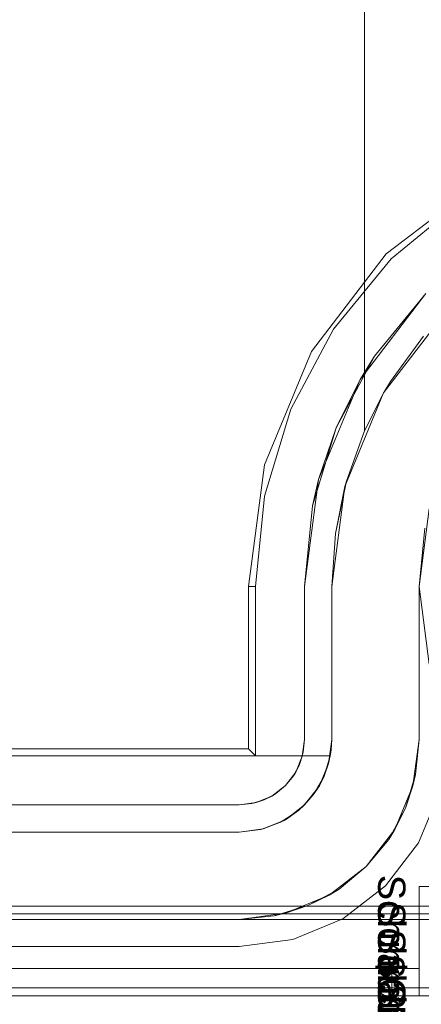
# Model space of a CAD drawing. Extents: x -740 to 300, y 62 to 1112.
# Tile 149 of 180: x 147.718 to 147.833, y 603.69 to 603.972. Entities that reach past the tile are written whole.
import ezdxf

# ---------------------------------------------------------------- set-up
doc = ezdxf.new("R2010")
doc.units = 0
doc.layers.get('0').update_dxf_attribs({"lineweight": 13})
doc.layers.add('AM_6-A06CPVDPL0', color=2, linetype='Continuous', lineweight=35, true_color=0xffff00)
doc.styles.get("Standard").update_dxf_attribs({"font": 'ARIALN.TTF'})

# ---------------------------------------------------------------- blocks, each defined once
blk = doc.blocks.new('Referenz-A06CPVDQL0')
at = {"color": 9, "linetype": 'ByBlock', "lineweight": 13, "ltscale": 0.13, "true_color": 0xc1c9c4}
for p, q in [((147.81665, 603.85437), (147.81665, 604.02068)), ((147.81665, 604.02068), (147.81665, 603.86854)), ((147.82213, 603.86521), (147.83976, 603.88818)), ((147.83359, 603.88148), (147.82414, 603.86854)), ((147.81665, 603.86854), (147.81665, 603.85437)), ((147.82414, 603.86854), (147.8222, 603.86532)), ((147.81105, 603.83845), (147.82213, 603.86521)), ((147.81665, 603.85437), (147.8222, 603.86532)), ((147.82213, 603.86521), (147.81665, 603.85437)), ((147.8222, 603.86532), (147.82213, 603.86521)), ((147.81147, 603.83997), (147.81665, 603.85437)), ((147.81665, 603.85437), (147.81147, 603.83997)), ((147.81665, 603.85437), (147.81665, 603.85437)), ((147.80727, 603.80974), (147.81105, 603.83845)), ((147.80833, 603.825), (147.81147, 603.83997)), ((147.81105, 603.83845), (147.80833, 603.825)), ((147.81147, 603.83997), (147.81105, 603.83845)), ((147.83227, 603.80974), (147.8352, 603.83198)), ((147.83392, 603.8265), (147.83227, 603.80974)), ((147.80727, 603.80974), (147.80833, 603.825)), ((147.80833, 603.825), (147.80727, 603.80974)), ((147.80727, 603.76599), (147.80727, 603.80974)), ((147.80727, 603.80974), (147.80727, 603.76599)), ((147.80727, 603.80974), (147.80727, 603.80974)), ((147.83227, 603.76599), (147.83227, 603.80974)), ((147.83227, 603.80974), (147.83227, 603.79419)), ((147.83227, 603.80974), (147.83227, 603.80974)), ((147.83227, 603.79419), (147.83227, 603.77924)), ((147.83227, 603.77924), (147.83227, 603.76599)), ((147.80727, 603.76599), (147.80637, 603.75911)), ((147.80708, 603.76285), (147.80722, 603.76442)), ((147.80722, 603.76442), (147.80727, 603.76599)), ((147.80727, 603.76599), (147.80727, 603.76599)), ((147.83051, 603.75264), (147.83227, 603.76599)), ((147.83128, 603.75593), (147.83227, 603.76599)), ((147.83227, 603.76599), (147.83128, 603.75593)), ((147.83227, 603.76599), (147.83227, 603.76599)), ((147.2268, 603.7613), (147.80665, 603.7613)), ((147.80685, 603.7613), (147.2268, 603.7613)), ((147.80507, 603.75541), (147.80685, 603.7613)), ((147.80637, 603.75911), (147.80685, 603.7613)), ((147.80685, 603.7613), (147.8065, 603.76013)), ((147.80665, 603.7613), (147.80685, 603.7613)), ((147.80685, 603.7613), (147.80708, 603.76285)), ((147.80685, 603.7613), (147.80685, 603.7613)), ((147.80637, 603.75911), (147.80371, 603.75271)), ((147.80507, 603.75541), (147.80637, 603.75911)), ((147.8065, 603.76013), (147.80573, 603.75757)), ((147.80573, 603.75757), (147.80507, 603.75541)), ((147.83128, 603.75593), (147.82835, 603.74626)), ((147.83051, 603.75264), (147.83128, 603.75593)), ((147.80371, 603.75271), (147.79949, 603.74721)), ((147.80198, 603.75009), (147.80371, 603.75271)), ((147.80423, 603.75395), (147.80286, 603.7516)), ((147.80371, 603.75271), (147.80507, 603.75541)), ((147.80507, 603.75541), (147.80423, 603.75395)), ((147.82536, 603.74021), (147.83051, 603.75264)), ((147.82835, 603.74626), (147.83051, 603.75264)), ((147.79949, 603.74721), (147.80198, 603.75009)), ((147.80198, 603.75009), (147.80049, 603.7485)), ((147.80286, 603.7516), (147.80198, 603.75009)), ((147.79949, 603.74721), (147.79399, 603.74298)), ((147.79775, 603.74562), (147.79949, 603.74721)), ((147.80049, 603.7485), (147.79864, 603.74655)), ((147.79399, 603.74298), (147.79775, 603.74562)), ((147.79775, 603.74562), (147.79545, 603.7441)), ((147.79864, 603.74655), (147.79775, 603.74562)), ((147.82835, 603.74626), (147.82358, 603.73734)), ((147.82536, 603.74021), (147.82835, 603.74626)), ((147.79399, 603.74298), (147.78758, 603.74033)), ((147.78758, 603.74033), (147.79261, 603.74224)), ((147.79261, 603.74224), (147.78924, 603.74102)), ((147.79261, 603.74224), (147.79399, 603.74298)), ((147.79332, 603.74271), (147.79261, 603.74224)), ((147.79545, 603.7441), (147.79332, 603.74271)), ((147.78071, 603.73943), (146.25883, 603.73943)), ((147.2268, 603.73943), (147.78071, 603.73943)), ((147.78758, 603.74033), (147.78071, 603.73943)), ((147.78071, 603.73943), (147.78682, 603.74014)), ((147.78071, 603.73943), (147.78071, 603.73943)), ((147.78682, 603.74014), (147.78758, 603.74033)), ((147.78722, 603.74028), (147.78682, 603.74014)), ((147.78924, 603.74102), (147.78722, 603.74028)), ((147.81717, 603.72953), (147.82536, 603.74021)), ((147.82358, 603.73734), (147.82536, 603.74021)), ((147.81717, 603.72953), (147.82358, 603.73734)), ((147.82358, 603.73734), (147.81717, 603.72953)), ((147.80649, 603.72133), (147.81717, 603.72953)), ((147.80935, 603.72312), (147.81717, 603.72953)), ((147.81717, 603.72953), (147.80935, 603.72312)), ((147.80935, 603.72312), (147.80044, 603.71835)), ((147.80649, 603.72133), (147.80935, 603.72312)), ((147.83227, 603.7238), (147.83227, 603.70036)), ((147.83834, 603.7238), (147.83227, 603.7238)), ((147.83227, 603.7238), (147.83227, 603.7238)), ((147.83227, 603.7238), (147.83227, 603.70036)), ((147.83227, 603.7238), (147.83834, 603.7238)), ((147.79405, 603.71618), (147.80649, 603.72133)), ((147.80044, 603.71835), (147.80649, 603.72133)), ((147.91821, 603.71599), (147.25415, 603.71599)), ((147.78071, 603.71443), (147.79405, 603.71618)), ((147.80044, 603.71835), (147.79077, 603.71542)), ((147.79077, 603.71542), (147.79405, 603.71618)), ((147.79405, 603.71618), (147.80044, 603.71835)), ((147.91821, 603.71443), (146.12133, 603.71443)), ((146.25883, 603.71443), (147.78071, 603.71443)), ((147.78071, 603.71443), (147.79077, 603.71542)), ((147.79077, 603.71542), (147.78071, 603.71443)), ((147.78071, 603.71443), (147.91821, 603.71443)), ((147.78071, 603.71443), (147.78071, 603.71443)), ((147.82446, 603.70036), (146.21508, 603.70036)), ((147.82446, 603.70036), (146.21508, 603.70036)), ((147.83227, 603.70036), (147.01977, 603.70036)), ((147.83227, 603.70036), (147.01977, 603.70036)), ((147.82446, 603.70036), (147.82446, 603.69646)), ((147.82598, 603.70036), (147.82446, 603.70036)), ((147.82598, 603.70036), (147.82446, 603.70036)), ((147.82446, 603.70036), (147.82446, 603.69646)), ((147.82745, 603.70036), (147.82598, 603.70036)), ((147.82745, 603.70036), (147.82598, 603.70036)), ((147.8288, 603.70036), (147.82745, 603.70036)), ((147.8288, 603.70036), (147.82745, 603.70036)), ((147.82998, 603.70036), (147.8288, 603.70036)), ((147.82998, 603.70036), (147.8288, 603.70036)), ((147.83095, 603.70036), (147.82998, 603.70036)), ((147.83095, 603.70036), (147.82998, 603.70036)), ((147.83168, 603.70036), (147.83095, 603.70036)), ((147.83168, 603.70036), (147.83095, 603.70036)), ((147.83212, 603.70036), (147.83168, 603.70036)), ((147.83212, 603.70036), (147.83168, 603.70036)), ((147.83227, 603.70036), (147.83212, 603.70036)), ((147.83227, 603.70036), (147.83212, 603.70036)), ((147.83227, 603.69646), (147.83227, 603.70036)), ((147.83227, 603.69255), (147.83227, 603.70036)), ((147.83227, 603.70036), (147.83227, 603.70036)), ((147.83227, 603.70036), (147.83227, 603.70036)), ((147.83227, 603.70036), (147.83227, 603.70036)), ((147.83227, 603.70036), (147.83227, 603.70036)), ((147.83227, 603.70036), (147.83227, 603.70036)), ((147.83227, 603.70036), (147.83227, 603.70036)), ((147.83227, 603.70036), (147.83227, 603.69646)), ((147.83227, 603.69255), (147.83227, 603.70036)), ((147.82446, 603.69646), (147.82446, 603.69255)), ((147.82446, 603.69646), (147.82446, 603.69255)), ((147.83227, 603.69255), (147.83227, 603.69646)), ((147.83227, 603.69646), (147.83227, 603.69255)), ((146.12133, 603.69255), (147.91821, 603.69255)), ((146.12133, 603.69255), (147.91821, 603.69255)), ((146.21508, 603.69255), (147.82446, 603.69255)), ((147.82446, 603.69255), (146.21508, 603.69255)), ((147.01977, 603.69255), (147.83227, 603.69255)), ((147.83227, 603.69255), (147.01977, 603.69255)), ((147.82446, 603.69255), (147.82648, 603.69255)), ((147.82648, 603.69255), (147.82446, 603.69255)), ((147.82648, 603.69255), (147.82836, 603.69255)), ((147.82836, 603.69255), (147.82648, 603.69255)), ((147.82836, 603.69255), (147.82998, 603.69255)), ((147.82998, 603.69255), (147.82836, 603.69255)), ((147.82998, 603.69255), (147.83122, 603.69255)), ((147.83122, 603.69255), (147.82998, 603.69255)), ((147.83122, 603.69255), (147.832, 603.69255)), ((147.832, 603.69255), (147.83122, 603.69255)), ((147.832, 603.69255), (147.83227, 603.69255)), ((147.83227, 603.69255), (147.832, 603.69255)), ((147.83227, 603.69255), (147.83834, 603.69255)), ((147.83227, 603.69255), (147.83227, 603.69255)), ((147.83834, 603.69255), (147.83227, 603.69255))]:
    blk.add_line(p, q, dxfattribs=at)
at = {"color": 251, "linetype": 'ByBlock', "lineweight": 13, "ltscale": 0.13, "true_color": 0x636363}
for p, q in [((147.85081, 603.92647), (147.8229, 603.90505)), ((147.84442, 603.92017), (147.8243, 603.90365)), ((147.8229, 603.90505), (147.80148, 603.87713)), ((147.8243, 603.90365), (147.80778, 603.88352)), ((147.81537, 603.86911), (147.83424, 603.89371)), ((147.83424, 603.89371), (147.81947, 603.87571)), ((147.80778, 603.88352), (147.7955, 603.86056)), ((147.80148, 603.87713), (147.78801, 603.84462)), ((147.8085, 603.85518), (147.81947, 603.87571)), ((147.81947, 603.87571), (147.81537, 603.86911)), ((147.8035, 603.84047), (147.81537, 603.86911)), ((147.81537, 603.86911), (147.8085, 603.85518)), ((147.7955, 603.86056), (147.78795, 603.83565)), ((147.80174, 603.8329), (147.8085, 603.85518)), ((147.8085, 603.85518), (147.8035, 603.84047)), ((147.78801, 603.84462), (147.78342, 603.80974)), ((147.79946, 603.80974), (147.8035, 603.84047)), ((147.8035, 603.84047), (147.80174, 603.8329)), ((147.78795, 603.83565), (147.7854, 603.80974)), ((147.80174, 603.8329), (147.79946, 603.80974)), ((147.8352, 603.83198), (147.83227, 603.80974)), ((147.78342, 603.80974), (147.78342, 603.76328)), ((147.78342, 603.80974), (147.7854, 603.80974)), ((147.7854, 603.80974), (147.7854, 603.7613)), ((147.79946, 603.80974), (147.79946, 603.76599)), ((147.79946, 603.76599), (147.79946, 603.80974)), ((147.79946, 603.80974), (147.79946, 603.80974)), ((147.83227, 603.80974), (147.8352, 603.7875)), ((147.79946, 603.76599), (147.79882, 603.76113)), ((147.7991, 603.76233), (147.79946, 603.76599)), ((147.79946, 603.76599), (147.7991, 603.76233)), ((147.79946, 603.76599), (147.79946, 603.76599)), ((147.7854, 603.7613), (146.25415, 603.7613)), ((147.78342, 603.76328), (146.25612, 603.76328)), ((147.78342, 603.76328), (147.7854, 603.7613)), ((147.79882, 603.76113), (147.79695, 603.75661)), ((147.7991, 603.76233), (147.79803, 603.75881)), ((147.79803, 603.75881), (147.79882, 603.76113)), ((147.79882, 603.76113), (147.7991, 603.76233)), ((147.79803, 603.75881), (147.7963, 603.75557)), ((147.79695, 603.75661), (147.79803, 603.75881)), ((147.79695, 603.75661), (147.79397, 603.75273)), ((147.79397, 603.75273), (147.7963, 603.75557)), ((147.7963, 603.75557), (147.79397, 603.75273)), ((147.7963, 603.75557), (147.79695, 603.75661)), ((147.79397, 603.75273), (147.79008, 603.74975)), ((147.79112, 603.7504), (147.79397, 603.75273)), ((147.79397, 603.75273), (147.79112, 603.7504)), ((147.79112, 603.7504), (147.78788, 603.74867)), ((147.79008, 603.74975), (147.79112, 603.7504)), ((147.83213, 603.7363), (147.83806, 603.75062)), ((147.83806, 603.75062), (147.83213, 603.7363)), ((147.78071, 603.74724), (146.25883, 603.74724)), ((146.25883, 603.74724), (147.78071, 603.74724)), ((147.78556, 603.74788), (147.78071, 603.74724)), ((147.78071, 603.74724), (147.78437, 603.7476)), ((147.78437, 603.7476), (147.78071, 603.74724)), ((147.78071, 603.74724), (147.78071, 603.74724)), ((147.78788, 603.74867), (147.78437, 603.7476)), ((147.78437, 603.7476), (147.78556, 603.74788)), ((147.79008, 603.74975), (147.78556, 603.74788)), ((147.78556, 603.74788), (147.78788, 603.74867)), ((147.78788, 603.74867), (147.79008, 603.74975)), ((147.82269, 603.724), (147.83213, 603.7363)), ((147.83213, 603.7363), (147.82269, 603.724)), ((147.8104, 603.71457), (147.82269, 603.724)), ((147.82269, 603.724), (147.8104, 603.71457)), ((147.91821, 603.71824), (146.12133, 603.71824)), ((147.79608, 603.70864), (147.8104, 603.71457)), ((147.8104, 603.71457), (147.79608, 603.70864)), ((147.78071, 603.70661), (147.79608, 603.70864)), ((147.79608, 603.70864), (147.78071, 603.70661)), ((146.25883, 603.70661), (147.78071, 603.70661)), ((147.78071, 603.70661), (146.25883, 603.70661)), ((147.78071, 603.70661), (147.78071, 603.70661)), ((147.91821, 603.6948), (146.12133, 603.6948)), ((146.12133, 603.69255), (147.91821, 603.69255))]:
    blk.add_line(p, q, dxfattribs=at)
at = {"layer": 'AM_6-A06CPVDPL0', "linetype": 'ByBlock', "ltscale": 0.35, "char_height": 0.0078125, "attachment_point": 1, "rotation": 270}
for s, insert in [('{\\fArial;Schraube_TK34mm-schwarz}', (147.82836, 603.72721)), ('{\\fArial;Schraube_TK34mm-schwarz}', (147.82836, 603.71939)), ('{\\fArial;Schraube_TK34mm-schwarz}', (147.82836, 603.71158)), ('{\\fArial;$CNSORDERNO.}', (147.82836, 603.70388)), ('{\\fArial;Schraube_TK34mm-schwarz}', (147.82836, 603.69596))]:
    blk.add_mtext(s, dxfattribs=dict(at, insert=insert))

msp = doc.modelspace()

# ---------------------------------------------------------------- block references
at = {"color": 8, "lineweight": 25, "ltscale": 0.25, "true_color": 0x808080}
msp.add_blockref('Referenz-A06CPVDQL0', (0, 0), dxfattribs=at)

doc.saveas('drawing.dxf')
